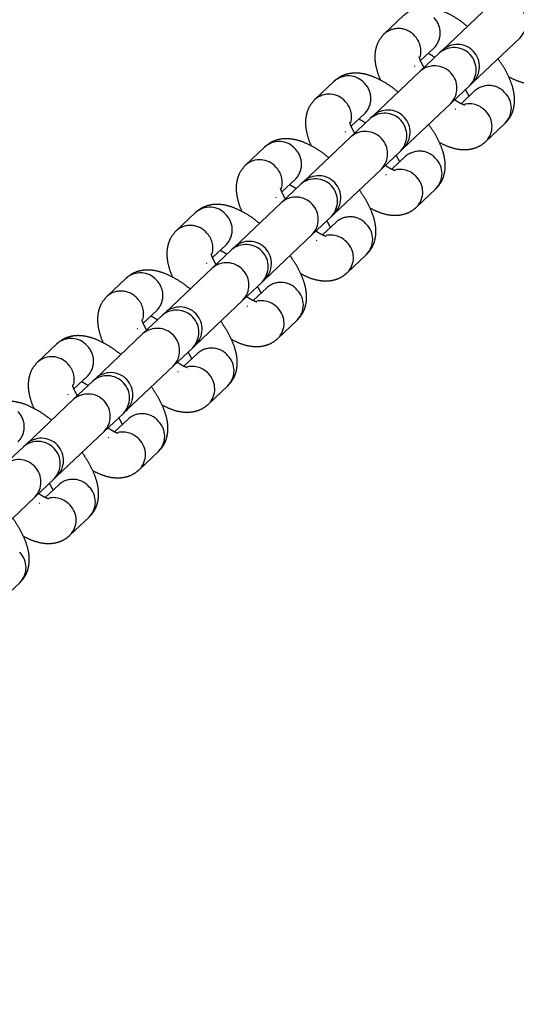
# Model space of a CAD drawing. Header units: metres. Extents: x 104098 to 104607, y 427853 to 428230.
# Tile 98 of 147: x 104264.3233 to 104264.3905, y 428140.4073 to 428140.5403. Entities that reach past the tile are written whole.
import ezdxf

# ---------------------------------------------------------------- set-up
doc = ezdxf.new("R2010")
doc.units = ezdxf.units.M
doc.linetypes.add('DASHED2', pattern=[0.375, 0.25, -0.125])

# ---------------------------------------------------------------- blocks, each defined once
blk = doc.blocks.new('school2')
at = {"color": 252, "linetype": 'DASHED2'}
for p, q in [((107993.3081225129, 456625.0856471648), (107993.3045388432, 456625.0856471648)), ((107993.3210235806, 456625.0856471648), (107993.317439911, 456625.0856471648)), ((107993.3339248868, 456625.0856471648), (107993.3303412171, 456625.0856471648)), ((107993.3468261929, 456625.0856471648), (107993.3432425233, 456625.0856471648)), ((107993.3597274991, 456625.0856471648), (107993.356143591, 456625.0856471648)), ((107993.3726285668, 456625.0856471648), (107993.3690448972, 456625.0856471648)), ((107993.2953056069, 456625.0786471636), (107993.2917219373, 456625.0786471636)), ((107993.2957705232, 456625.0786471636), (107993.2953056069, 456625.0786471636)), ((107993.3046232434, 456625.0786471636), (107993.2957705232, 456625.0786471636)), ((107993.3045388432, 456625.0796471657), (107993.3044494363, 456625.0796486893)), ((107993.3082069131, 456625.0786471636), (107993.3046232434, 456625.0786471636)), ((107993.3056198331, 456625.0796471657), (107993.3081225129, 456625.0796471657)), ((107993.3086718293, 456625.0786471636), (107993.3082069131, 456625.0786471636)), ((107993.3175243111, 456625.0786471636), (107993.3086718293, 456625.0786471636)), ((107993.317439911, 456625.0796471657), (107993.3173507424, 456625.0796486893)), ((107993.3211079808, 456625.0786471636), (107993.3175243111, 456625.0786471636)), ((107993.3185211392, 456625.0796471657), (107993.3210235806, 456625.0796471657)), ((107993.3215731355, 456625.0786471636), (107993.3211079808, 456625.0786471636)), ((107993.3304256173, 456625.0786471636), (107993.3215731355, 456625.0786471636)), ((107993.3303412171, 456625.0796471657), (107993.3302520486, 456625.0796486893)), ((107993.334009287, 456625.0786471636), (107993.3304256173, 456625.0786471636)), ((107993.3314224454, 456625.0796471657), (107993.3339248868, 456625.0796471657)), ((107993.3344742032, 456625.0786471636), (107993.334009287, 456625.0786471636)), ((107993.3433269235, 456625.0786471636), (107993.3344742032, 456625.0786471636)), ((107993.3432425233, 456625.0796471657), (107993.3431531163, 456625.0796486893)), ((107993.3469105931, 456625.0786471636), (107993.3433269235, 456625.0786471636)), ((107993.3443235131, 456625.0796471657), (107993.3468261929, 456625.0796471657)), ((107993.3473755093, 456625.0786471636), (107993.3469105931, 456625.0786471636)), ((107993.3562282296, 456625.0786471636), (107993.3473755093, 456625.0786471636)), ((107993.356143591, 456625.0796471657), (107993.3560544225, 456625.0796486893)), ((107993.3598118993, 456625.0786471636), (107993.3562282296, 456625.0786471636)), ((107993.3572248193, 456625.0796471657), (107993.3597274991, 456625.0796471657)), ((107993.3602768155, 456625.0786471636), (107993.3598118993, 456625.0786471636)), ((107993.3691292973, 456625.0786471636), (107993.3602768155, 456625.0786471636)), ((107993.3690448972, 456625.0796471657), (107993.3689557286, 456625.0796486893)), ((107993.372712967, 456625.0786471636), (107993.3691292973, 456625.0786471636)), ((107993.3701261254, 456625.0796471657), (107993.3726285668, 456625.0796471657)), ((107993.3731781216, 456625.0786471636), (107993.372712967, 456625.0786471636)), ((107993.3820306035, 456625.0786471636), (107993.3731781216, 456625.0786471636)), ((107993.282869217, 456625.0726471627), (107993.2917219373, 456625.0726471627)), ((107993.2917219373, 456625.0726471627), (107993.2953056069, 456625.0726471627)), ((107993.2953056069, 456625.0726471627), (107993.2957705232, 456625.0726471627)), ((107993.2957705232, 456625.0726471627), (107993.3046232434, 456625.0726471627)), ((107993.3046232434, 456625.0726471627), (107993.3082069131, 456625.0726471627)), ((107993.3082069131, 456625.0726471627), (107993.3086718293, 456625.0726471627)), ((107993.3086718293, 456625.0726471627), (107993.3175243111, 456625.0726471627)), ((107993.3175243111, 456625.0726471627), (107993.3211079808, 456625.0726471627)), ((107993.3211079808, 456625.0726471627), (107993.3215731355, 456625.0726471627)), ((107993.3215731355, 456625.0726471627), (107993.3304256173, 456625.0726471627)), ((107993.3304256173, 456625.0726471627), (107993.334009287, 456625.0726471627)), ((107993.334009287, 456625.0726471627), (107993.3344742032, 456625.0726471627)), ((107993.3344742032, 456625.0726471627), (107993.3433269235, 456625.0726471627)), ((107993.3433269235, 456625.0726471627), (107993.3469105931, 456625.0726471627)), ((107993.3469105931, 456625.0726471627), (107993.3473755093, 456625.0726471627)), ((107993.3473755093, 456625.0726471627), (107993.3562282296, 456625.0726471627)), ((107993.3562282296, 456625.0726471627), (107993.3598118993, 456625.0726471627)), ((107993.3598118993, 456625.0726471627), (107993.3602768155, 456625.0726471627)), ((107993.3602768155, 456625.0726471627), (107993.3691292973, 456625.0726471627)), ((107993.3691292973, 456625.0726471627), (107993.372712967, 456625.0726471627)), ((107993.372712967, 456625.0726471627), (107993.3731781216, 456625.0726471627)), ((107993.3731781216, 456625.0726471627), (107993.3820306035, 456625.0726471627)), ((107993.2916375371, 456625.0716471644), (107993.2915481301, 456625.0716456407)), ((107993.2952212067, 456625.0716471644), (107993.2927185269, 456625.0716471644)), ((107993.3045388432, 456625.0716471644), (107993.3044494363, 456625.0716456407)), ((107993.3081225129, 456625.0716471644), (107993.3056198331, 456625.0716471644)), ((107993.317439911, 456625.0716471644), (107993.3173507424, 456625.0716456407)), ((107993.3210235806, 456625.0716471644), (107993.3185211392, 456625.0716471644)), ((107993.3303412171, 456625.0716471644), (107993.3302520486, 456625.0716456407)), ((107993.3339248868, 456625.0716471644), (107993.331422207, 456625.0716471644)), ((107993.3432425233, 456625.0716471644), (107993.3431531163, 456625.0716456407)), ((107993.3468261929, 456625.0716471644), (107993.3443235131, 456625.0716471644)), ((107993.356143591, 456625.0716471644), (107993.3560544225, 456625.0716456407)), ((107993.3597274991, 456625.0716471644), (107993.3572248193, 456625.0716471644)), ((107993.3690448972, 456625.0716471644), (107993.3689557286, 456625.0716456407)), ((107993.3726285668, 456625.0716471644), (107993.3701261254, 456625.0716471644)), ((107993.2787362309, 456625.0656471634), (107993.2823199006, 456625.0656471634)), ((107993.2916375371, 456625.0656471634), (107993.2952212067, 456625.0656471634)), ((107993.3045388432, 456625.0656471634), (107993.3081225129, 456625.0656471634)), ((107993.317439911, 456625.0656471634), (107993.3210235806, 456625.0656471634)), ((107993.3303412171, 456625.0656471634), (107993.3339248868, 456625.0656471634)), ((107993.3432425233, 456625.0656471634), (107993.3468261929, 456625.0656471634)), ((107993.356143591, 456625.0656471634), (107993.3597274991, 456625.0656471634)), ((107993.3690448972, 456625.0656471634), (107993.3726285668, 456625.0656471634))]:
    blk.add_line(p, q, dxfattribs=at)
for centre, radius, start, end in [((107963.1760300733, 457111.1270218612), 478.5421874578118, 270.128471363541, 276.2285906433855), ((107963.1760300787, 457111.1270218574), 478.5421874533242, 270.128471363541, 276.2285906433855), ((107963.1760076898, 457111.1274265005), 478.6425921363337, 270.1284688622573, 276.2273076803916), ((107963.1760076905, 457111.1274265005), 480.8925921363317, 270.1284688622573, 276.1986169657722), ((107993.3044384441, 456625.0827460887), 0.002902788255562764, 358.0470348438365, 88.0320349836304), ((107993.308022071, 456625.0827460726), 0.002902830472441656, 358.0473818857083, 88.01709261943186), ((107993.3173400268, 456625.0827465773), 0.00290229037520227, 358.0370472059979, 88.03715817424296), ((107993.320923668, 456625.0827465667), 0.002902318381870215, 358.0372774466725, 88.02719711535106), ((107993.330241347, 456625.0827465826), 0.002902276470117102, 358.0369337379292, 88.0421361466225), ((107993.3338249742, 456625.0827465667), 0.002902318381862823, 358.0372774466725, 88.02719711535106), ((107993.3431423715, 456625.0827463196), 0.002902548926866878, 358.0423096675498, 88.03675774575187), ((107993.3467262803, 456625.0827465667), 0.002902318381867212, 358.0372774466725, 88.02719711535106), ((107993.3560434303, 456625.0827460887), 0.002902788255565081, 358.0470348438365, 88.0320349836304), ((107993.3596270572, 456625.0827460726), 0.002902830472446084, 358.0473818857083, 88.01709261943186), ((107993.3689450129, 456625.0827465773), 0.002902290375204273, 358.0370472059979, 88.03715817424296), ((107993.295138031, 456625.0825321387), 0.002886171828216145, 271.6514193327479, 2.284072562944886), ((107993.3043246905, 456625.0825961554), 0.003015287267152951, 301.8095698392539, 0.9693061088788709), ((107993.3080389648, 456625.0825324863), 0.002886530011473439, 271.6586077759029, 2.276883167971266), ((107993.317226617, 456625.0825955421), 0.003014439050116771, 301.8056952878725, 0.9812373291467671), ((107993.3209405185, 456625.0825320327), 0.00288606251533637, 271.64922478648, 2.286265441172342), ((107993.3301354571, 456625.0825915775), 0.003006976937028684, 301.719648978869, 1.059226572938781), ((107993.3338418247, 456625.0825320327), 0.002886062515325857, 271.64922478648, 2.286265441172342), ((107993.3430288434, 456625.0825958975), 0.003014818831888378, 301.8045156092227, 0.9743594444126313), ((107993.3467430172, 456625.0825321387), 0.002886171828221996, 271.6514193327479, 2.284072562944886), ((107993.3559296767, 456625.0825961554), 0.003015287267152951, 301.8095698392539, 0.9693061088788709), ((107993.359643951, 456625.0825324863), 0.00288653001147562, 271.6586077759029, 2.276883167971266), ((107993.3688316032, 456625.0825955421), 0.003014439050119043, 301.8056952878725, 0.9812373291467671), ((107993.3725455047, 456625.0825320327), 0.002886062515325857, 271.64922478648, 2.286265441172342), ((107993.2915658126, 456625.0756471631), 0.003004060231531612, 272.9790744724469, 87.02092552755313), ((107993.2951494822, 456625.0756471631), 0.003004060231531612, 272.9790744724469, 87.02092552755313), ((107993.2957705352, 456625.0756471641), 0.003000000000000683, 270, 90), ((107993.3044670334, 456625.0756471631), 0.003004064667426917, 272.9806991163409, 87.01930088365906), ((107993.308050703, 456625.0756471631), 0.003004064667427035, 272.9806991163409, 87.01930088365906), ((107993.3086717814, 456625.0756471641), 0.003000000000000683, 270, 90), ((107993.3173681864, 456625.0756471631), 0.003004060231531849, 272.9790744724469, 87.02092552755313), ((107993.3209518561, 456625.0756471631), 0.003004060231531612, 272.9790744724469, 87.02092552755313), ((107993.3215730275, 456625.0756471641), 0.003000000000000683, 270, 90), ((107993.3302694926, 456625.0756471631), 0.003004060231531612, 272.9790744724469, 87.02092552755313), ((107993.3338531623, 456625.0756471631), 0.003004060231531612, 272.9790744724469, 87.02092552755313), ((107993.3344742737, 456625.0756471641), 0.003000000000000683, 270, 90), ((107993.3431707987, 456625.0756471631), 0.003004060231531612, 272.9790744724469, 87.02092552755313), ((107993.3467544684, 456625.0756471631), 0.003004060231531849, 272.9790744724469, 87.02092552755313), ((107993.3473755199, 456625.0756471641), 0.003000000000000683, 270, 90), ((107993.3560720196, 456625.0756471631), 0.003004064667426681, 272.9806991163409, 87.01930088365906), ((107993.3596556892, 456625.0756471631), 0.003004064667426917, 272.9806991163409, 87.01930088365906), ((107993.3602767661, 456625.0756471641), 0.003000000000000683, 270, 90), ((107993.3689731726, 456625.0756471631), 0.003004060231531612, 272.9790744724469, 87.02092552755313), ((107993.3725568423, 456625.0756471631), 0.003004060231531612, 272.9790744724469, 87.02092552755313), ((107993.3731780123, 456625.0756471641), 0.003000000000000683, 270, 90), ((107993.3818744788, 456625.0756471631), 0.003004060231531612, 272.9790744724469, 87.02092552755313), ((107993.2914218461, 456625.0686973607), 0.003016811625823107, 359.0466443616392, 58.18999427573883), ((107993.295138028, 456625.0687621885), 0.002886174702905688, 357.7159841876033, 88.34852306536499), ((107993.3043226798, 456625.0686971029), 0.00301727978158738, 359.0516909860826, 58.18495064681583), ((107993.3080389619, 456625.0687618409), 0.002886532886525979, 357.7231735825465, 88.34133471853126), ((107993.3172319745, 456625.0687015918), 0.003009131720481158, 358.9636356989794, 58.2730031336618), ((107993.3209405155, 456625.0687622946), 0.002886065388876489, 357.7137913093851, 88.3507176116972), ((107993.3301332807, 456625.0687015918), 0.003009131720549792, 358.9636356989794, 58.2730031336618), ((107993.3338418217, 456625.0687622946), 0.00288606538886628, 357.7137913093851, 88.3507176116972), ((107993.3430268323, 456625.0686973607), 0.003016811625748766, 359.0466443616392, 58.18999427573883), ((107993.3467430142, 456625.0687621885), 0.002886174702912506, 357.7159841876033, 88.34852306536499), ((107993.355927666, 456625.0686971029), 0.00301727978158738, 359.0516909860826, 58.18495064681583), ((107993.359643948, 456625.0687618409), 0.002886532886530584, 357.7231735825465, 88.34133471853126), ((107993.3688369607, 456625.0687015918), 0.003009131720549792, 358.9636356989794, 58.2730031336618), ((107993.3725455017, 456625.0687622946), 0.00288606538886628, 357.7137913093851, 88.3507176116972), ((107993.2822199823, 456625.0685477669), 0.002902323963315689, 271.9729113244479, 1.962649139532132), ((107993.2915373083, 456625.0685480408), 0.00290262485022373, 271.988256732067, 1.957039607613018), ((107993.2951212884, 456625.0685477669), 0.002902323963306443, 271.9729113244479, 1.962649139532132), ((107993.3044383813, 456625.0685482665), 0.002902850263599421, 271.9879997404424, 1.952427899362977), ((107993.3080220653, 456625.068548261), 0.002902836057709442, 271.9830166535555, 1.952544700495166), ((107993.317339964, 456625.0685477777), 0.002902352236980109, 271.9828773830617, 1.962418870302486), ((107993.3209236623, 456625.0685477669), 0.002902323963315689, 271.9729113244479, 1.962649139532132), ((107993.3302412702, 456625.0685477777), 0.002902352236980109, 271.9828773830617, 1.962418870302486), ((107993.3338249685, 456625.0685477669), 0.002902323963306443, 271.9729113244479, 1.962649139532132), ((107993.3431422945, 456625.0685480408), 0.002902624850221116, 271.988256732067, 1.957039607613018), ((107993.3467262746, 456625.0685477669), 0.002902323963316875, 271.9729113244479, 1.962649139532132), ((107993.3560433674, 456625.0685482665), 0.002902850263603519, 271.9879997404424, 1.952427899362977), ((107993.3596270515, 456625.068548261), 0.002902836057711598, 271.9830166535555, 1.952544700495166), ((107993.3689449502, 456625.0685477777), 0.002902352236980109, 271.9828773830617, 1.962418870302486), ((107993.3725286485, 456625.0685477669), 0.002902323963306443, 271.9729113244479, 1.962649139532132)]:
    blk.add_arc(centre, radius, start, end, dxfattribs=at)
for points, knots in [([(107993.3005081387, 456625.0786471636), (107993.3004546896, 456625.0790192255), (107993.3003209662, 456625.0799500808), (107993.2999478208, 456625.0813221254), (107993.2994094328, 456625.0826822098), (107993.2987338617, 456625.0837891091), (107993.2979473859, 456625.0846392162), (107993.2970534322, 456625.0852433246), (107993.2961201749, 456625.0855913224), (107993.2954932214, 456625.0856302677), (107993.2952212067, 456625.0856471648)], [0, 0, 0, 0, 0.1035994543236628, 0.2591937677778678, 0.4234156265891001, 0.5712178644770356, 0.6943651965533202, 0.8074268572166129, 0.9164487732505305, 1, 1, 1, 1]), ([(107993.3045388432, 456625.0856471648), (107993.3041848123, 456625.0856188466), (107993.3034792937, 456625.0855624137), (107993.302519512, 456625.0851369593), (107993.3016981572, 456625.0845282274), (107993.3009931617, 456625.0837367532), (107993.3003879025, 456625.0827098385), (107993.3000119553, 456625.0819264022), (107993.2998775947, 456625.0814246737), (107993.2998753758, 456625.081416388)], [0, 0, 0, 0, 0.1499091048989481, 0.2987412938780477, 0.4470463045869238, 0.6053724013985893, 0.7856152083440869, 0.9964595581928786, 1, 1, 1, 1]), ([(107993.3134092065, 456625.0786471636), (107993.3133558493, 456625.0790192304), (107993.3132223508, 456625.0799501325), (107993.3128491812, 456625.0813220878), (107993.3123104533, 456625.082682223), (107993.3116348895, 456625.083789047), (107993.3108487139, 456625.0846392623), (107993.3099547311, 456625.0852433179), (107993.3090214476, 456625.0855913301), (107993.3083945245, 456625.0856302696), (107993.3081225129, 456625.0856471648)], [0, 0, 0, 0, 0.1035967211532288, 0.2591964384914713, 0.4234194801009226, 0.5712222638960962, 0.6943586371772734, 0.8074207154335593, 0.9164430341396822, 1, 1, 1, 1]), ([(107993.317439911, 456625.0856471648), (107993.3170859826, 456625.0856188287), (107993.3163805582, 456625.0855623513), (107993.3154205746, 456625.08513706), (107993.3145994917, 456625.0845281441), (107993.3138944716, 456625.0837368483), (107993.3132890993, 456625.0827094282), (107993.3129135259, 456625.0819273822), (107993.3127789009, 456625.0814246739), (107993.312776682, 456625.081416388)], [0, 0, 0, 0, 0.1498875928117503, 0.2987450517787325, 0.4470340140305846, 0.6053632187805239, 0.7856095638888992, 0.9964663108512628, 1, 1, 1, 1]), ([(107993.3263105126, 456625.0786471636), (107993.3262571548, 456625.0790192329), (107993.3261236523, 456625.0799501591), (107993.3257504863, 456625.0813220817), (107993.325211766, 456625.0826822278), (107993.3245361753, 456625.0837890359), (107993.3237500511, 456625.0846393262), (107993.3228558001, 456625.0852432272), (107993.3219226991, 456625.0855913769), (107993.3212956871, 456625.0856302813), (107993.3210235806, 456625.0856471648)], [0, 0, 0, 0, 0.1035920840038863, 0.2591899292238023, 0.4234109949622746, 0.5712120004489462, 0.694346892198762, 0.8074218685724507, 0.9164262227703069, 1, 1, 1, 1]), ([(107993.3303412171, 456625.0856471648), (107993.3299871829, 456625.0856188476), (107993.3292816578, 456625.0855624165), (107993.3283219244, 456625.085136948), (107993.3275004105, 456625.0845282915), (107993.3267962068, 456625.0837366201), (107993.3261887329, 456625.0827101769), (107993.3258190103, 456625.081925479), (107993.3256800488, 456625.0814246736), (107993.3256777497, 456625.081416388)], [0, 0, 0, 0, 0.1499091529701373, 0.2987413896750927, 0.4470464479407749, 0.6053572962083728, 0.7856001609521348, 0.9964528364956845, 1, 1, 1, 1]), ([(107993.3392118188, 456625.0786471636), (107993.3391583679, 456625.0790192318), (107993.3390246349, 456625.0799501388), (107993.3386515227, 456625.0813220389), (107993.3381130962, 456625.0826823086), (107993.337437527, 456625.0837889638), (107993.3366512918, 456625.0846393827), (107993.3357571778, 456625.0852431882), (107993.3348239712, 456625.0855913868), (107993.3341969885, 456625.0856302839), (107993.3339248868, 456625.0856471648)], [0, 0, 0, 0, 0.1035955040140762, 0.2591938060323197, 0.4234088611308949, 0.5712167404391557, 0.6943456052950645, 0.8074269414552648, 0.9164259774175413, 1, 1, 1, 1]), ([(107993.3432425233, 456625.0856471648), (107993.3428885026, 456625.0856188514), (107993.3421830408, 456625.085562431), (107993.3412231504, 456625.0851369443), (107993.3404018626, 456625.0845282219), (107993.3396967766, 456625.0837368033), (107993.3390919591, 456625.0827097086), (107993.3387156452, 456625.0819264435), (107993.3385812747, 456625.0814246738), (107993.3385790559, 456625.081416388)], [0, 0, 0, 0, 0.1499158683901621, 0.2987394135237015, 0.4470436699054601, 0.6053689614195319, 0.7855988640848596, 0.9964595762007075, 1, 1, 1, 1]), ([(107993.3521131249, 456625.0786471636), (107993.3520596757, 456625.0790192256), (107993.3519259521, 456625.0799500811), (107993.3515528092, 456625.0813221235), (107993.3510144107, 456625.0826822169), (107993.3503388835, 456625.083789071), (107993.3495523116, 456625.0846392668), (107993.3486584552, 456625.0852433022), (107993.3477251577, 456625.0855913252), (107993.3470982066, 456625.0856302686), (107993.3468261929, 456625.0856471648)], [0, 0, 0, 0, 0.1035994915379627, 0.2591938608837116, 0.4234157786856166, 0.5712180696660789, 0.6943590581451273, 0.8074267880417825, 0.9164487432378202, 1, 1, 1, 1]), ([(107993.356143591, 456625.0856471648), (107993.355789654, 456625.0856188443), (107993.3550842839, 456625.0855624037), (107993.3541244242, 456625.0851369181), (107993.3533032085, 456625.0845282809), (107993.3525981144, 456625.0837367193), (107993.3519928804, 456625.0827098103), (107993.3516169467, 456625.0819264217), (107993.3514825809, 456625.0814246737), (107993.351480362, 456625.081416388)], [0, 0, 0, 0, 0.1498883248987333, 0.2987162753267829, 0.4470333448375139, 0.6053544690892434, 0.7856016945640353, 0.996459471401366, 1, 1, 1, 1]), ([(107993.3650141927, 456625.0786471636), (107993.3649608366, 456625.0790192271), (107993.3648273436, 456625.0799501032), (107993.3644541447, 456625.0813221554), (107993.3639154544, 456625.0826821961), (107993.3632398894, 456625.0837890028), (107993.3624536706, 456625.0846393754), (107993.3615595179, 456625.0852432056), (107993.3606264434, 456625.0855913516), (107993.359999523, 456625.0856302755), (107993.3597274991, 456625.0856471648)], [0, 0, 0, 0, 0.1035974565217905, 0.2591934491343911, 0.4234235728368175, 0.5712274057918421, 0.6943582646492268, 0.807441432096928, 0.9164478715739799, 1, 1, 1, 1]), ([(107993.3690448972, 456625.0856471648), (107993.3686909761, 456625.0856188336), (107993.3679855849, 456625.0855623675), (107993.3670254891, 456625.0851370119), (107993.3662045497, 456625.0845282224), (107993.3654993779, 456625.0837366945), (107993.364894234, 456625.0827098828), (107993.3645182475, 456625.0819264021), (107993.3643838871, 456625.0814246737), (107993.3643816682, 456625.081416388)], [0, 0, 0, 0, 0.1498877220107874, 0.2987374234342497, 0.4470349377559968, 0.6053554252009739, 0.7856108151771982, 0.9964594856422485, 1, 1, 1, 1]), ([(107993.3779154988, 456625.0786471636), (107993.3778621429, 456625.0790192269), (107993.3777286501, 456625.0799501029), (107993.3773554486, 456625.0813221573), (107993.3768167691, 456625.0826821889), (107993.3761411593, 456625.0837890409), (107993.3753550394, 456625.084639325), (107993.3744607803, 456625.0852432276), (107993.3735277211, 456625.0855913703), (107993.3729006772, 456625.0856302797), (107993.3726285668, 456625.0856471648)], [0, 0, 0, 0, 0.1035955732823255, 0.2591887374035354, 0.423415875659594, 0.5712170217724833, 0.6943520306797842, 0.8074271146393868, 0.9164315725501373, 0.9999999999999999, 0.9999999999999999, 0.9999999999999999, 0.9999999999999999]), ([(107993.3053308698, 456625.0786471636), (107993.305398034, 456625.0789234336), (107993.305526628, 456625.079452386), (107993.3057210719, 456625.0799385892), (107993.305860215, 456625.0801664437), (107993.3058412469, 456625.0801432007), (107993.3058358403, 456625.0801365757)], [0, 0, 0, 0, 0.3246632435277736, 0.6216072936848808, 0.8921451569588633, 1, 1, 1, 1]), ([(107993.3182321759, 456625.0786471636), (107993.3182992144, 456625.0789234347), (107993.3184275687, 456625.0794523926), (107993.3186223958, 456625.0799385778), (107993.3187616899, 456625.0801664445), (107993.318742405, 456625.0801432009), (107993.318736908, 456625.0801365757)], [0, 0, 0, 0, 0.3246653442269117, 0.6216154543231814, 0.8921462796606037, 1, 1, 1, 1]), ([(107993.3311334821, 456625.0786471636), (107993.3312005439, 456625.078923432), (107993.3313289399, 456625.0794523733), (107993.33152346, 456625.0799385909), (107993.3316625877, 456625.0801664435), (107993.3316436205, 456625.0801432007), (107993.3316382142, 456625.0801365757)], [0, 0, 0, 0, 0.3246703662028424, 0.6216112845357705, 0.8921462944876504, 0.9999999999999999, 0.9999999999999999, 0.9999999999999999, 0.9999999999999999]), ([(107993.3440345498, 456625.0786471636), (107993.3441017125, 456625.0789234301), (107993.3442302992, 456625.0794523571), (107993.3444247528, 456625.079938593), (107993.344563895, 456625.0801664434), (107993.3445449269, 456625.0801432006), (107993.3445395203, 456625.0801365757)], [0, 0, 0, 0, 0.3246794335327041, 0.6216163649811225, 0.8921477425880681, 1, 1, 1, 1]), ([(107993.3569358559, 456625.0786471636), (107993.3570030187, 456625.0789234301), (107993.3571316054, 456625.0794523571), (107993.3573260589, 456625.079938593), (107993.3574652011, 456625.0801664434), (107993.3574462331, 456625.0801432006), (107993.3574408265, 456625.0801365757)], [0, 0, 0, 0, 0.3246794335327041, 0.6216163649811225, 0.8921477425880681, 1, 1, 1, 1]), ([(107993.3698371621, 456625.0786471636), (107993.3699042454, 456625.0789234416), (107993.3700326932, 456625.0794524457), (107993.3702269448, 456625.0799385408), (107993.3703667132, 456625.080166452), (107993.3703474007, 456625.0801432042), (107993.3703418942, 456625.0801365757)], [0, 0, 0, 0, 0.3246403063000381, 0.6216058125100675, 0.8921108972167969, 1, 1, 1, 1]), ([(107993.3070412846, 456625.0796471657), (107993.3070809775, 456625.0795467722), (107993.307181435, 456625.0792926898), (107993.3072735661, 456625.0788904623), (107993.3073292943, 456625.0786471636)], [0, 0, 0, 0, 0.3951215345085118, 1, 1, 1, 1]), ([(107993.3199425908, 456625.0796471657), (107993.3199821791, 456625.079546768), (107993.3200823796, 456625.0792926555), (107993.3201747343, 456625.078890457), (107993.3202306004, 456625.0786471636)], [0, 0, 0, 0, 0.3950914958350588, 1, 1, 1, 1]), ([(107993.3328438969, 456625.0796471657), (107993.3328834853, 456625.079546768), (107993.3329836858, 456625.0792926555), (107993.3330760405, 456625.078890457), (107993.3331319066, 456625.0786471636)], [0, 0, 0, 0, 0.3950914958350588, 1, 1, 1, 1]), ([(107993.3457449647, 456625.0796471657), (107993.3457846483, 456625.0795467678), (107993.3458850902, 456625.0792926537), (107993.3459773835, 456625.0788904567), (107993.3460332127, 456625.0786471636)], [0, 0, 0, 0, 0.3950898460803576, 1, 1, 1, 1]), ([(107993.3586462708, 456625.0796471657), (107993.3586859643, 456625.0795467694), (107993.3587864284, 456625.0792926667), (107993.3588785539, 456625.0788904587), (107993.3589342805, 456625.0786471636)], [0, 0, 0, 0, 0.3951013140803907, 0.9999999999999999, 0.9999999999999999, 0.9999999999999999, 0.9999999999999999]), ([(107993.371547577, 456625.0796471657), (107993.3715871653, 456625.079546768), (107993.3716873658, 456625.0792926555), (107993.3717797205, 456625.078890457), (107993.3718355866, 456625.0786471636)], [0, 0, 0, 0, 0.3950914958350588, 1, 1, 1, 1]), ([(107993.2823199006, 456625.0656471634), (107993.2826739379, 456625.0656754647), (107993.2833794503, 456625.0657318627), (107993.2843391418, 456625.0661575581), (107993.2851611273, 456625.0667654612), (107993.2858629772, 456625.0675600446), (107993.2864813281, 456625.0685733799), (107993.2870077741, 456625.0698555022), (107993.2873989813, 456625.0712375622), (107993.2875463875, 456625.0722326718), (107993.2876077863, 456625.0726471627)], [0, 0, 0, 0, 0.1086330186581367, 0.2164798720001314, 0.323956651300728, 0.4386781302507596, 0.5692925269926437, 0.7220830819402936, 0.8842398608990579, 0.9999999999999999, 0.9999999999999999, 0.9999999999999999, 0.9999999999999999]), ([(107993.2929383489, 456625.0711557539), (107993.2929388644, 456625.0711543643), (107993.2929402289, 456625.0711506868), (107993.2927892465, 456625.0714261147), (107993.2926017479, 456625.0719199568), (107993.2924863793, 456625.0724099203), (107993.2924305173, 456625.0726471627)], [0, 0, 0, 0, 0.1623495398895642, 0.4296493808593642, 0.7238337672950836, 1, 1, 1, 1]), ([(107993.2944289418, 456625.0726471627), (107993.2943619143, 456625.0723605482), (107993.2942673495, 456625.0719561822), (107993.2941687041, 456625.0717168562), (107993.2941399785, 456625.0716471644)], [0, 0, 0, 0, 0.7087998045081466, 1, 1, 1, 1]), ([(107993.2952212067, 456625.0656471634), (107993.2955751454, 456625.0656754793), (107993.2962805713, 456625.0657319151), (107993.2972404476, 456625.0661575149), (107993.2980623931, 456625.0667654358), (107993.2987643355, 456625.0675601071), (107993.2993826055, 456625.0685733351), (107993.2999090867, 456625.0698555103), (107993.3003002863, 456625.0712375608), (107993.3004476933, 456625.0722326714), (107993.3005090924, 456625.0726471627)], [0, 0, 0, 0, 0.1086154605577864, 0.2164786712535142, 0.3239556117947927, 0.4386708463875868, 0.5692918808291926, 0.7220826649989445, 0.8842396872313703, 1, 1, 1, 1]), ([(107993.3058394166, 456625.0711557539), (107993.3058400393, 456625.0711543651), (107993.3058416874, 456625.0711506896), (107993.305690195, 456625.0714261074), (107993.3055027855, 456625.0719199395), (107993.3053875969, 456625.0724099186), (107993.3053318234, 456625.0726471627)], [0, 0, 0, 0, 0.1623486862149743, 0.4296603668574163, 0.7238459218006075, 0.9999999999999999, 0.9999999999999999, 0.9999999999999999, 0.9999999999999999]), ([(107993.307330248, 456625.0726471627), (107993.3072630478, 456625.0723605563), (107993.3071682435, 456625.0719562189), (107993.307069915, 456625.0717168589), (107993.3070412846, 456625.0716471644)], [0, 0, 0, 0, 0.7088296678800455, 1, 1, 1, 1]), ([(107993.3081225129, 456625.0656471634), (107993.3084764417, 456625.0656754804), (107993.3091818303, 456625.065731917), (107993.3101417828, 456625.0661574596), (107993.3109634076, 456625.0667655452), (107993.3116656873, 456625.0675600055), (107993.3122839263, 456625.0685734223), (107993.3128103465, 456625.0698554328), (107993.3132016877, 456625.0712375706), (107993.3133488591, 456625.0722326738), (107993.3134101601, 456625.0726471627)], [0, 0, 0, 0, 0.1086215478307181, 0.2164853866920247, 0.3239492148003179, 0.4386762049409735, 0.5692915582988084, 0.7220892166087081, 0.8842422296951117, 1, 1, 1, 1]), ([(107993.3187407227, 456625.0711557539), (107993.3187413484, 456625.0711543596), (107993.3187430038, 456625.0711506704), (107993.3185914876, 456625.0714261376), (107993.3184040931, 456625.071919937), (107993.3182889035, 456625.0724099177), (107993.3182331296, 456625.0726471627)], [0, 0, 0, 0, 0.1623841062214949, 0.4296615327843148, 0.7238464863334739, 1, 1, 1, 1]), ([(107993.3202315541, 456625.0726471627), (107993.320164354, 456625.0723605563), (107993.3200695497, 456625.0719562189), (107993.3199712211, 456625.0717168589), (107993.3199425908, 456625.0716471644)], [0, 0, 0, 0, 0.7088296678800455, 1, 1, 1, 1]), ([(107993.3210235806, 456625.0656471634), (107993.3213776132, 456625.0656754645), (107993.3220830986, 456625.0657318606), (107993.3230428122, 456625.0661575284), (107993.323864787, 456625.0667655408), (107993.3245670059, 456625.0675599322), (107993.3251848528, 456625.0685735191), (107993.3257118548, 456625.0698553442), (107993.3261025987, 456625.0712376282), (107993.3262500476, 456625.0722326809), (107993.3263114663, 456625.0726471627)], [0, 0, 0, 0, 0.1086379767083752, 0.2164843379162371, 0.3239545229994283, 0.4386865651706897, 0.5692916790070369, 0.7220941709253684, 0.8842403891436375, 1, 1, 1, 1]), ([(107993.3316420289, 456625.0711557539), (107993.3316426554, 456625.0711543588), (107993.3316443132, 456625.0711506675), (107993.3314927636, 456625.0714261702), (107993.3313054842, 456625.0719198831), (107993.3311900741, 456625.0724099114), (107993.3311341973, 456625.0726471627)], [0, 0, 0, 0, 0.1623809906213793, 0.4296532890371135, 0.7238618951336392, 1, 1, 1, 1]), ([(107993.3331326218, 456625.0726471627), (107993.3330655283, 456625.072360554), (107993.3329708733, 456625.0719562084), (107993.3328725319, 456625.0717168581), (107993.3328438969, 456625.0716471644)], [0, 0, 0, 0, 0.708821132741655, 1, 1, 1, 1]), ([(107993.3339248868, 456625.0656471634), (107993.334278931, 456625.0656754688), (107993.3349844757, 456625.0657318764), (107993.3359440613, 456625.0661575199), (107993.3367661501, 456625.0667654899), (107993.3374679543, 456625.0675600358), (107993.3380863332, 456625.0685734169), (107993.3386127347, 456625.0698554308), (107993.3390039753, 456625.0712375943), (107993.3391513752, 456625.072232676), (107993.3392127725, 456625.0726471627)], [0, 0, 0, 0, 0.108632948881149, 0.2164854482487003, 0.3239560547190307, 0.4386774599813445, 0.569291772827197, 0.722088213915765, 0.8842399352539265, 1, 1, 1, 1]), ([(107993.344543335, 456625.0711557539), (107993.3445438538, 456625.0711543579), (107993.3445452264, 456625.0711506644), (107993.3443942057, 456625.0714261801), (107993.344206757, 456625.0719198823), (107993.3440913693, 456625.0724099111), (107993.3440355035, 456625.0726471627)], [0, 0, 0, 0, 0.1623839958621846, 0.429647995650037, 0.7238593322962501, 1, 1, 1, 1]), ([(107993.346033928, 456625.0726471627), (107993.3459668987, 456625.0723605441), (107993.3458723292, 456625.0719561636), (107993.34577369, 456625.0717168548), (107993.3457449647, 456625.0716471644)], [0, 0, 0, 0, 0.7087845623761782, 1, 1, 1, 1]), ([(107993.3468261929, 456625.0656471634), (107993.3471801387, 456625.0656754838), (107993.3478855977, 456625.0657319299), (107993.3488453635, 456625.0661574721), (107993.3496674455, 456625.0667654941), (107993.3503692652, 456625.0675600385), (107993.3509876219, 456625.0685733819), (107993.351514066, 456625.0698555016), (107993.3519052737, 456625.0712375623), (107993.3520526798, 456625.0722326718), (107993.3521140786, 456625.0726471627)], [0, 0, 0, 0, 0.1086155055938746, 0.2164844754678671, 0.3239553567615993, 0.4386770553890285, 0.5692917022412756, 0.7220825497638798, 0.8842396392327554, 1, 1, 1, 1]), ([(107993.3574444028, 456625.0711557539), (107993.3574450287, 456625.0711543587), (107993.3574466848, 456625.0711506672), (107993.3572951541, 456625.0714261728), (107993.3571077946, 456625.071919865), (107993.356992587, 456625.0724099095), (107993.3569368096, 456625.0726471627)], [0, 0, 0, 0, 0.1623831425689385, 0.4296589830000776, 0.7238714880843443, 0.9999999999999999, 0.9999999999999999, 0.9999999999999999, 0.9999999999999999]), ([(107993.3589352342, 456625.0726471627), (107993.3588680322, 456625.0723605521), (107993.3587732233, 456625.0719562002), (107993.3586749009, 456625.0717168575), (107993.3586462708, 456625.0716471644)], [0, 0, 0, 0, 0.7088144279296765, 1, 1, 1, 1]), ([(107993.3597274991, 456625.0656471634), (107993.3600814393, 456625.0656754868), (107993.360786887, 456625.065731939), (107993.3617466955, 456625.066157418), (107993.3625684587, 456625.0667655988), (107993.3632706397, 456625.0675599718), (107993.3638889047, 456625.068573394), (107993.3644153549, 456625.0698555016), (107993.3648066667, 456625.071237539), (107993.3649538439, 456625.0722326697), (107993.3650151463, 456625.0726471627)], [0, 0, 0, 0, 0.1086161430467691, 0.2164857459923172, 0.3239435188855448, 0.4386769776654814, 0.5692923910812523, 0.7220841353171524, 0.8842421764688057, 1, 1, 1, 1]), ([(107993.3703457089, 456625.0711557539), (107993.3703463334, 456625.0711543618), (107993.3703479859, 456625.0711506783), (107993.3701964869, 456625.0714261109), (107993.370009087, 456625.0719199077), (107993.3698938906, 456625.0724099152), (107993.3698381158, 456625.0726471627)], [0, 0, 0, 0, 0.1623824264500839, 0.4296907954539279, 0.7238727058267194, 1, 1, 1, 1]), ([(107993.3718365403, 456625.0726471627), (107993.3717693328, 456625.0723605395), (107993.3716745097, 456625.071956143), (107993.3715762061, 456625.0717168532), (107993.371547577, 456625.0716471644)], [0, 0, 0, 0, 0.7087677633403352, 1, 1, 1, 1]), ([(107993.3726285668, 456625.0656471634), (107993.3729826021, 456625.065675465), (107993.3736881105, 456625.0657318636), (107993.374647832, 456625.0661575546), (107993.375469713, 456625.0667654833), (107993.376172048, 456625.0675600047), (107993.3767897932, 456625.0685734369), (107993.3773168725, 456625.0698554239), (107993.377707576, 456625.0712375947), (107993.3778550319, 456625.0722326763), (107993.3779164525, 456625.0726471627)], [0, 0, 0, 0, 0.1086325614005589, 0.2164789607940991, 0.323955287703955, 0.43868095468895, 0.569292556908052, 0.7220891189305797, 0.8842403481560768, 1, 1, 1, 1]), ([(107993.286983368, 456625.069877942), (107993.2871448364, 456625.0694393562), (107993.2874683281, 456625.0685606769), (107993.2881265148, 456625.0675071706), (107993.288910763, 456625.0666545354), (107993.2898053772, 456625.0660512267), (107993.2907383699, 456625.0657029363), (107993.2913654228, 456625.0656640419), (107993.2916375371, 456625.0656471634)], [0, 0, 0, 0, 0.2034798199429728, 0.4076590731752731, 0.5777550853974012, 0.7339706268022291, 0.8845545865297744, 1, 1, 1, 1]), ([(107993.2998846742, 456625.069877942), (107993.3000461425, 456625.0694393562), (107993.3003696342, 456625.0685606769), (107993.301027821, 456625.0675071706), (107993.3018120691, 456625.0666545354), (107993.3027066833, 456625.0660512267), (107993.303639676, 456625.0657029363), (107993.304266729, 456625.0656640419), (107993.3045388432, 456625.0656471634)], [0, 0, 0, 0, 0.2034798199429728, 0.4076590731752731, 0.5777550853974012, 0.7339706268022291, 0.8845545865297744, 1, 1, 1, 1]), ([(107993.3127857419, 456625.069877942), (107993.3129473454, 456625.0694393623), (107993.3132711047, 456625.0685607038), (107993.313928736, 456625.0675070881), (107993.3147134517, 456625.0666546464), (107993.3156077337, 456625.0660511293), (107993.3165409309, 456625.0657029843), (107993.3171678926, 456625.065664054), (107993.317439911, 456625.0656471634)], [0, 0, 0, 0, 0.2034822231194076, 0.4076599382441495, 0.5777730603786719, 0.7339701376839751, 0.8845782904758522, 1, 1, 1, 1]), ([(107993.325687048, 456625.069877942), (107993.3258485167, 456625.0694393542), (107993.3261720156, 456625.0685606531), (107993.3268302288, 456625.0675071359), (107993.3276143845, 456625.0666545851), (107993.328509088, 456625.0660512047), (107993.3294420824, 456625.0657029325), (107993.3300691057, 456625.0656640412), (107993.3303412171, 456625.0656471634)], [0, 0, 0, 0, 0.2034716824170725, 0.4076509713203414, 0.5777558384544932, 0.7339630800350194, 0.8845470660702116, 1, 1, 1, 1]), ([(107993.3385883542, 456625.069877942), (107993.3387498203, 456625.0694393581), (107993.3390733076, 456625.0685606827), (107993.3397315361, 456625.0675071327), (107993.3405156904, 456625.0666545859), (107993.3414103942, 456625.0660512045), (107993.3423433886, 456625.0657029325), (107993.3429704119, 456625.0656640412), (107993.3432425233, 456625.0656471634)], [0, 0, 0, 0, 0.2034781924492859, 0.4076558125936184, 0.5777592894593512, 0.7339652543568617, 0.88454800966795, 1, 1, 1, 1]), ([(107993.3514896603, 456625.069877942), (107993.3516511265, 456625.0694393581), (107993.3519746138, 456625.0685606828), (107993.3526328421, 456625.0675071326), (107993.3534169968, 456625.066654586), (107993.3543116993, 456625.066051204), (107993.3552446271, 456625.0657029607), (107993.3558715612, 456625.0656640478), (107993.356143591, 456625.0656471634)], [0, 0, 0, 0, 0.2034847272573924, 0.4076689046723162, 0.5777778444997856, 0.733988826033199, 0.8845764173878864, 1, 1, 1, 1]), ([(107993.3643907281, 456625.069877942), (107993.3645523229, 456625.0694393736), (107993.3648760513, 456625.0685607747), (107993.3655337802, 456625.0675070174), (107993.3663183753, 456625.066654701), (107993.3672127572, 456625.0660511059), (107993.3681459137, 456625.0657029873), (107993.3687728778, 456625.0656640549), (107993.3690448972, 456625.0656471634)], [0, 0, 0, 0, 0.2034904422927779, 0.4076593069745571, 0.5777812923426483, 0.7339700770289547, 0.8845782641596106, 1, 1, 1, 1]), ([(107993.3772920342, 456625.069877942), (107993.3774535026, 456625.0694393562), (107993.3777769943, 456625.0685606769), (107993.3784351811, 456625.0675071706), (107993.3792194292, 456625.0666545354), (107993.3801140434, 456625.0660512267), (107993.3810470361, 456625.0657029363), (107993.381674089, 456625.0656640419), (107993.3819462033, 456625.0656471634)], [0, 0, 0, 0, 0.2034798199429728, 0.4076590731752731, 0.5777550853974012, 0.7339706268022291, 0.8845545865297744, 1, 1, 1, 1])]:
    blk.add_open_spline(points, degree=3, knots=knots, dxfattribs=at)

msp = doc.modelspace()

# ---------------------------------------------------------------- block references
at = {"rotation": 43.40342385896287}
msp.add_blockref('school2', (339564.7790640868, 22181.48214643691), dxfattribs=at)

doc.saveas('drawing.dxf')
